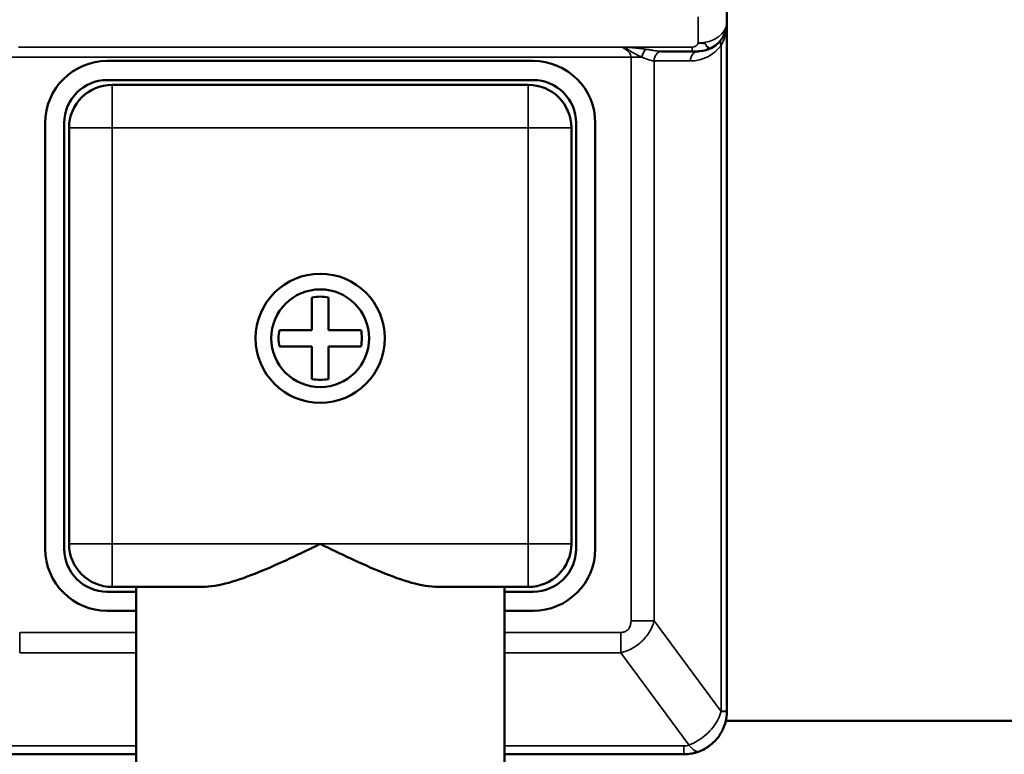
# Model space of a CAD drawing. Header units: inches. Extents: x 1 to 271, y 5 to 171.
# Tile 40 of 256: x 47.29 to 49.35, y 96.02 to 97.56. Entities that reach past the tile are written whole.
import ezdxf

# ---------------------------------------------------------------- set-up
doc = ezdxf.new("R2010")
doc.units = ezdxf.units.IN
doc.header["$LTSCALE"] = 8
doc.header["$MEASUREMENT"] = 0
for name, color, linetype, lineweight in [('Dimension (ANSI)', 7, 'Continuous', 25), ('Visible (ANSI)', 7, 'Continuous', 50), ('Visible Narrow (ANSI)', 7, 'Continuous', 35)]:
    doc.layers.add(name, color=color, linetype=linetype, lineweight=lineweight)
doc.styles.add('Dimension Text', font='tahoma.ttf')
doc.dimstyles.new('Dual Dimension', dxfattribs={"dimscale": 8, "dimtxt": 0.12, "dimasz": 0.098425, "dimexe": 0.125, "dimexo": 0.0625, "dimgap": 0.031496, "dimtad": 0, "dimtih": 1, "dimtoh": 1, "dimrnd": 1e-08, "dimzin": 4, "dimdsep": 46, "dimtxsty": 'Dimension Text', "dimcen": 0.09, "dimdle": 0.393701, "dimclrd": 256, "dimclre": 256, "dimclrt": 256, "dimadec": 0, "dimazin": 1, "dimtfac": 1, "dimtofl": 0, "dimtmove": 0, "dimatfit": 3, "dimfxl": 1, "dimtolj": 1, "dimtzin": 4, "dimlwd": -1, "dimlwe": -1, "dimarcsym": 0})

# ---------------------------------------------------------------- blocks, each defined once
blk = doc.blocks.new('*D13')
at = {"layer": 'Defpoints', "color": 0, "transparency": 16777216}
for p in [(72.3326, 121.6706), (17.7607, 87.0916), (44.4226, 87.0916)]:
    blk.add_point(p, dxfattribs=at)
at = {"layer": 'Dimension (ANSI)', "transparency": 16777216}
for p, q in [((71.8326, 121.6706), (16.7607, 121.6706)), ((17.7607, 120.8832), (17.7607, 106.5363)), ((17.7607, 87.879), (17.7607, 102.2259)), ((43.9226, 87.0916), (16.7607, 87.0916))]:
    blk.add_line(p, q, dxfattribs=at)
for points in [[(17.6295, 120.8832), (17.8919, 120.8832), (17.7607, 121.6706)], [(17.6295, 87.879), (17.8919, 87.879), (17.7607, 87.0916)]]:
    blk.add_solid(points, dxfattribs=at)
at = {"layer": 'Dimension (ANSI)', "transparency": 16777216, "insert": (17.7607, 104.3811), "char_height": 0.96, "attachment_point": 5, "style": 'Dimension Text'}
blk.add_mtext('\\A1;{\\H3.0x;(}\\S34.58^ 878.3 mm;{\\H3.0x;)}', dxfattribs=at)

msp = doc.modelspace()

# ---------------------------------------------------------------- linework, layer by layer
at = {"layer": 'Visible (ANSI)'}
for p, q in [((48.7726, 97.6064), (48.7726, 97.5516)), ((48.7726, 97.5516), (48.7726, 96.1116)), ((48.6366, 97.4916), (48.7001, 97.4916)), ((48.7126, 97.4916), (48.7001, 97.4916)), ((48.3676, 97.4716), (47.4776, 97.4716)), ((47.4776, 97.4316), (48.3676, 97.4316)), ((48.3576, 97.4216), (47.4876, 97.4216)), ((47.3476, 97.3416), (47.3476, 96.4516)), ((47.3876, 96.4516), (47.3876, 97.3416)), ((47.3976, 97.3316), (47.3976, 96.4616)), ((48.4476, 96.4616), (48.4476, 97.3316)), ((48.4576, 97.3416), (48.4576, 96.4516)), ((48.4976, 96.4516), (48.4976, 97.3416)), ((47.9054, 96.9088), (47.9054, 96.9769)), ((47.9398, 96.9769), (47.9398, 96.9088)), ((47.8373, 96.9088), (47.9054, 96.9088)), ((47.9398, 96.9088), (48.0079, 96.9088)), ((47.9054, 96.8744), (47.8373, 96.8744)), ((47.9054, 96.8063), (47.9054, 96.8744)), ((48.0079, 96.8744), (47.9398, 96.8744)), ((47.9398, 96.8744), (47.9398, 96.8063)), ((47.5376, 96.3616), (47.4776, 96.3616)), ((47.4876, 96.3716), (47.6752, 96.3716)), ((47.5376, 96.3716), (47.5376, 95.8716)), ((48.1699, 96.3716), (48.3576, 96.3716)), ((48.3076, 96.3716), (48.3076, 95.8716)), ((48.3676, 96.3616), (48.3076, 96.3616)), ((47.4776, 96.3216), (47.5376, 96.3216)), ((48.3076, 96.3216), (48.3676, 96.3216)), ((48.7703, 96.0916), (49.4476, 96.0916)), ((47.5376, 96.0216), (47.1626, 96.0216)), ((48.6826, 96.0216), (48.3076, 96.0216)), ((48.7146, 96.0275), (48.7146, 96.0275))]:
    msp.add_line(p, q, dxfattribs=at)
for radius in [0.135, 0.1022]:
    msp.add_circle((47.9226, 96.8916), radius, dxfattribs=at)
for centre, radius, start, end in [((48.7126, 97.5516), 0.06, 275.5818, 0), ((47.4776, 97.3416), 0.13, 90, 180), ((48.3676, 97.3416), 0.13, 0, 90), ((47.4776, 97.3416), 0.09, 90, 180), ((48.3676, 97.3416), 0.09, 0, 90), ((47.4876, 97.3316), 0.09, 90, 180), ((48.3576, 97.3316), 0.09, 0, 90), ((47.9226, 96.8916), 0.087, 78.6025, 101.3975), ((47.9226, 96.8916), 0.087, 168.6025, 191.3975), ((47.9226, 96.8916), 0.087, 348.6025, 11.3975), ((47.9226, 96.8916), 0.087, 258.6025, 281.3975), ((47.4776, 96.4516), 0.13, 180, 270), ((47.4776, 96.4516), 0.09, 180, 270), ((47.4876, 96.4616), 0.09, 180, 270), ((48.3576, 96.4616), 0.09, 270, 0), ((48.3676, 96.4516), 0.13, 270, 0), ((48.3676, 96.4516), 0.09, 270, 0), ((48.6826, 96.1116), 0.09, 290.8546, 290.8552)]:
    msp.add_arc(centre, radius, start, end, dxfattribs=at)
msp.add_ellipse((48.6932, 96.0835), major_axis=(0.0214, -0.0561), ratio=0.335348, start_param=6.282907, end_param=6.283203, dxfattribs=at)
for points in [[(48.7126, 97.4916), (48.7137, 97.4916), (48.7148, 97.4916), (48.7159, 97.4917)], [(48.7706, 96.093), (48.7703, 96.0916), (48.77, 96.0903), (48.7697, 96.0889)], [(48.7495, 96.0514), (48.7461, 96.0477), (48.7424, 96.0442), (48.7385, 96.0411)], [(48.6989, 96.0231), (48.6935, 96.0221), (48.688, 96.0216), (48.6826, 96.0216)], [(48.7068, 96.0249), (48.7041, 96.0242), (48.7015, 96.0236), (48.6989, 96.0231)], [(48.7146, 96.0275), (48.712, 96.0265), (48.7094, 96.0256), (48.7068, 96.0249)]]:
    msp.add_open_spline(points, degree=3, dxfattribs=at)
for points, knots in [([(47.9226, 96.4616), (47.8811, 96.4415), (47.8364, 96.4197), (47.751, 96.385), (47.7105, 96.3716), (47.6752, 96.3716)], [0, 0, 0, 0, 0.3511506, 0.3511506, 0.7023011, 0.7023011, 0.7023011, 0.7023011]), ([(48.1699, 96.3716), (48.1346, 96.3716), (48.0941, 96.385), (48.0087, 96.4197), (47.964, 96.4415), (47.9226, 96.4616)], [1.5187333, 1.5187333, 1.5187333, 1.5187333, 1.8698839, 1.8698839, 2.2210344, 2.2210344, 2.2210344, 2.2210344]), ([(48.7725, 96.1106), (48.7725, 96.1065), (48.7722, 96.1024), (48.7714, 96.0972), (48.7712, 96.0961), (48.7709, 96.0944), (48.7708, 96.0937), (48.7706, 96.093)], [0, 0, 0, 0, 0.115517, 0.115517, 0.1458272, 0.1458272, 0.1654898, 0.1654898, 0.1654898, 0.1654898]), ([(48.7726, 96.1116), (48.7726, 96.1114), (48.7726, 96.1111), (48.7725, 96.1108), (48.7725, 96.1106)], [0.0004063, 0.0004063, 0.0004063, 0.0004063, 0.5, 0.9835193, 0.9835193, 0.9835193, 0.9835193]), ([(48.7697, 96.0889), (48.7685, 96.0844), (48.767, 96.08), (48.7645, 96.0742), (48.7638, 96.0728), (48.7627, 96.0706), (48.7623, 96.0698), (48.7589, 96.0635), (48.7553, 96.0581), (48.7506, 96.0526), (48.75, 96.052), (48.7495, 96.0514)], [0.2040848, 0.2040848, 0.2040848, 0.2040848, 0.3329763, 0.3329763, 0.377091, 0.377091, 0.4, 0.4, 0.5755117, 0.5755117, 0.598858, 0.598858, 0.598858, 0.598858]), ([(48.7385, 96.0411), (48.7368, 96.0397), (48.735, 96.0384), (48.732, 96.0363), (48.7308, 96.0356), (48.7254, 96.0323), (48.721, 96.0301), (48.7159, 96.028), (48.7152, 96.0277), (48.7146, 96.0275)], [0.737275, 0.737275, 0.737275, 0.737275, 0.8, 0.8, 0.8394261, 0.8394261, 0.9798757, 0.9798757, 1, 1, 1, 1])]:
    msp.add_open_spline(points, degree=3, knots=knots, dxfattribs=at)
at = {"layer": 'Visible Narrow (ANSI)'}
for p, q in [((48.7126, 97.564), (48.7126, 97.5091)), ((47.2923, 97.5004), (48.5528, 97.5004)), ((48.5528, 97.5004), (48.7001, 97.5004)), ((48.7001, 97.5004), (48.7001, 97.4916)), ((48.7608, 97.504), (48.7608, 96.1116)), ((47.2728, 97.4791), (48.5723, 97.4791)), ((48.5723, 97.4791), (48.595, 97.4791)), ((48.5723, 96.301), (48.5723, 97.4791)), ((48.6205, 96.301), (48.6205, 97.4716)), ((48.6965, 97.4716), (48.6205, 97.4716)), ((47.4876, 97.4216), (47.4876, 97.3316)), ((48.3576, 97.4216), (48.3576, 97.3316)), ((47.3976, 97.3316), (47.4876, 97.3316)), ((48.3576, 97.3316), (47.4876, 97.3316)), ((47.4876, 97.3316), (47.4876, 96.4616)), ((48.4476, 97.3316), (48.3576, 97.3316)), ((48.3576, 96.4616), (48.3576, 97.3316)), ((47.3976, 96.4616), (47.4876, 96.4616)), ((47.4876, 96.4616), (47.9226, 96.4616)), ((47.4876, 96.3716), (47.4876, 96.4616)), ((47.9226, 96.4616), (48.3576, 96.4616)), ((48.4476, 96.4616), (48.3576, 96.4616)), ((48.3576, 96.3716), (48.3576, 96.4616)), ((48.6205, 96.301), (48.5723, 96.301)), ((48.7608, 96.1114), (48.6205, 96.301)), ((47.2944, 96.2764), (47.5376, 96.2764)), ((47.2944, 96.234), (47.2944, 96.2764)), ((48.3076, 96.2764), (48.5507, 96.2764)), ((48.5507, 96.234), (48.5507, 96.2764)), ((47.2944, 96.234), (47.5376, 96.234)), ((48.3076, 96.234), (48.5507, 96.234)), ((48.6932, 96.0411), (48.5507, 96.234)), ((48.7608, 96.1116), (48.7726, 96.1116)), ((47.5376, 96.0391), (47.1626, 96.0391)), ((48.6826, 96.0391), (48.3076, 96.0391)), ((48.6826, 96.0391), (48.6826, 96.0216))]:
    msp.add_line(p, q, dxfattribs=at)
for centre, major_axis, ratio, start_param, end_param in [((48.7126, 97.5516), (0.06, 0), 0.707107, 4.712389, 6.283185), ((48.7769, 97.504), (-0.0161, 0.0119), 0.626679, 6.283182, 7.150726), ((48.6026, 97.4791), (-0.0049, -0.0194), 0.368853, 3.747248, 4.806337), ((48.6965, 97.5515), (0.0736, 0.0314), 0.999685, 4.308839, 5.243422), ((48.6366, 97.4716), (0, 0.02), 0.80377, 6.282234, 7.85303), ((48.7126, 97.4716), (0, 0.02), 0.804176, 0, 1.570796), ((48.7126, 96.1113), (0.06, -0.0006), 0.014547, 0.000048, 0.636732), ((48.6785, 96.091), (0.0096, -0.0514), 0.756247, 6.143874, 6.419511), ((48.6932, 96.0835), (0.0214, -0.0561), 0.335348, 5.434265, 6.282907)]:
    msp.add_ellipse(centre, major_axis=major_axis, ratio=ratio, start_param=start_param, end_param=end_param, dxfattribs=at)
for points, knots in [([(48.7726, 97.5516), (48.7726, 97.5482), (48.7724, 97.5446), (48.772, 97.541), (48.7719, 97.5402), (48.7719, 97.5394), (48.7718, 97.5387), (48.7714, 97.5357), (48.7709, 97.5326), (48.7702, 97.5294), (48.7699, 97.5278), (48.7695, 97.5261), (48.769, 97.5245), (48.7684, 97.5221), (48.7676, 97.5196), (48.7667, 97.5171), (48.7658, 97.5145), (48.7647, 97.5118), (48.7634, 97.5091), (48.7626, 97.5074), (48.7618, 97.5057), (48.7608, 97.504)], [0, 0, 0, 0, 0.25, 0.25, 0.25, 0.3011966, 0.3011966, 0.3011966, 0.5, 0.5, 0.5, 0.602422, 0.602422, 0.602422, 0.75, 0.75, 0.75, 0.9030827, 0.9030827, 0.9030827, 0.9999927, 0.9999927, 0.9999927, 0.9999927]), ([(48.5723, 97.4791), (48.5723, 97.4809), (48.5716, 97.4842), (48.5691, 97.4886), (48.5656, 97.4924), (48.5615, 97.4956), (48.5571, 97.4983), (48.5542, 97.4997), (48.5528, 97.5004)], [0.000005, 0.000005, 0.000005, 0.000005, 0.1666667, 0.3333333, 0.5, 0.6666667, 0.8333333, 1, 1, 1, 1]), ([(48.595, 97.4791), (48.5931, 97.48), (48.589, 97.482), (48.5817, 97.4858), (48.5737, 97.4907), (48.5642, 97.4959), (48.5568, 97.499), (48.5528, 97.5004)], [0.000005, 0.000005, 0.000005, 0.000005, 0.2, 0.4, 0.6, 0.8, 1, 1, 1, 1]), ([(48.6366, 97.4916), (48.6352, 97.4916), (48.6336, 97.4916), (48.6319, 97.4918), (48.6301, 97.4919), (48.6281, 97.4921), (48.626, 97.4924), (48.6239, 97.4927), (48.6217, 97.493), (48.6193, 97.4934), (48.6191, 97.4934), (48.619, 97.4934), (48.6188, 97.4935), (48.6166, 97.4938), (48.6142, 97.4942), (48.6116, 97.4947), (48.6113, 97.4947), (48.611, 97.4948), (48.6106, 97.4948), (48.6081, 97.4952), (48.6055, 97.4957), (48.6026, 97.4961)], [0, 0, 0, 0, 0.1945943, 0.1945943, 0.1945943, 0.4, 0.4, 0.4, 0.6, 0.6, 0.6, 0.6129016, 0.6129016, 0.6129016, 0.8, 0.8, 0.8, 0.8220003, 0.8220003, 0.8220003, 0.9999987, 0.9999987, 0.9999987, 0.9999987]), ([(48.7159, 97.4917), (48.7161, 97.4917), (48.7163, 97.4917), (48.7179, 97.4918), (48.7193, 97.4919), (48.7209, 97.4922), (48.721, 97.4922), (48.7229, 97.4925), (48.7245, 97.4928), (48.727, 97.4935), (48.7279, 97.4938), (48.7295, 97.4945), (48.7299, 97.4948), (48.7308, 97.4956), (48.7312, 97.496), (48.7324, 97.497), (48.7332, 97.4976), (48.7347, 97.499), (48.7354, 97.4998), (48.7349, 97.5006), (48.734, 97.5007), (48.7321, 97.5011), (48.7312, 97.5013), (48.7304, 97.5017), (48.7303, 97.5018), (48.7296, 97.5023), (48.7295, 97.503), (48.7293, 97.5046), (48.7292, 97.5055), (48.7287, 97.5063), (48.7286, 97.5063), (48.7279, 97.5071), (48.7268, 97.5075), (48.7241, 97.5081), (48.7226, 97.5082), (48.7195, 97.5086), (48.718, 97.5087), (48.7151, 97.5089), (48.7139, 97.509), (48.7126, 97.5091)], [0.047428, 0.047428, 0.047428, 0.047428, 0.0550774, 0.0550774, 0.1167912, 0.1167912, 0.125, 0.125, 0.1966307, 0.1966307, 0.25, 0.25, 0.3212979, 0.3212979, 0.375, 0.375, 0.4296114, 0.4296114, 0.5, 0.5, 0.5625, 0.5625, 0.6147333, 0.6147333, 0.625, 0.625, 0.6820564, 0.6820564, 0.7418805, 0.7418805, 0.75, 0.75, 0.8151637, 0.8151637, 0.875, 0.875, 0.9462664, 0.9462664, 1, 1, 1, 1]), ([(48.6205, 97.4716), (48.6195, 97.4716), (48.6183, 97.4717), (48.617, 97.4719), (48.6157, 97.4721), (48.6142, 97.4725), (48.6126, 97.473), (48.611, 97.4734), (48.6094, 97.474), (48.6076, 97.4746), (48.6074, 97.4746), (48.6073, 97.4747), (48.6072, 97.4747), (48.6055, 97.4753), (48.6037, 97.476), (48.6018, 97.4767), (48.6015, 97.4768), (48.6013, 97.4769), (48.6011, 97.477), (48.5992, 97.4777), (48.5972, 97.4784), (48.595, 97.4791)], [0, 0, 0, 0, 0.195191, 0.195191, 0.195191, 0.4, 0.4, 0.4, 0.6, 0.6, 0.6, 0.613194, 0.613194, 0.613194, 0.8, 0.8, 0.8, 0.822149, 0.822149, 0.822149, 1, 1, 1, 1]), ([(48.5507, 96.2764), (48.5515, 96.2764), (48.5523, 96.2765), (48.5542, 96.2766), (48.5553, 96.2768), (48.5572, 96.2773), (48.5581, 96.2776), (48.56, 96.2783), (48.5611, 96.2788), (48.563, 96.28), (48.5638, 96.2806), (48.5656, 96.2822), (48.5665, 96.2831), (48.5681, 96.2852), (48.5687, 96.2862), (48.57, 96.2886), (48.5705, 96.2901), (48.5714, 96.2929), (48.5717, 96.2942), (48.5722, 96.2973), (48.5723, 96.2991), (48.5723, 96.301)], [0, 0, 0, 0, 0.088553, 0.088553, 0.2, 0.2, 0.289556, 0.289556, 0.4, 0.4, 0.489535, 0.489535, 0.6, 0.6, 0.689597, 0.689597, 0.8, 0.8, 0.891107, 0.891107, 1, 1, 1, 1]), ([(48.5507, 96.234), (48.5547, 96.2349), (48.559, 96.2362), (48.5642, 96.2382), (48.5649, 96.2384), (48.5699, 96.2405), (48.5744, 96.2427), (48.5799, 96.2461), (48.5809, 96.2468), (48.5859, 96.2501), (48.5898, 96.2531), (48.5951, 96.258), (48.5966, 96.2595), (48.6014, 96.2645), (48.6045, 96.2682), (48.6089, 96.2745), (48.6104, 96.2769), (48.6153, 96.2856), (48.618, 96.2922), (48.6202, 96.2998), (48.6204, 96.3004), (48.6205, 96.301)], [0.0000028, 0.0000028, 0.0000028, 0.0000028, 0.1724192, 0.1724192, 0.2, 0.2, 0.3622205, 0.3622205, 0.4, 0.4, 0.5410929, 0.5410929, 0.6, 0.6, 0.7274474, 0.7274474, 0.8, 0.8, 0.9840832, 0.9840832, 1, 1, 1, 1]), ([(48.7608, 96.1114), (48.7594, 96.106), (48.7552, 96.095), (48.7445, 96.0781), (48.73, 96.0626), (48.7124, 96.0497), (48.6997, 96.0435), (48.6932, 96.0411)], [0.0001649, 0.0001649, 0.0001649, 0.0001649, 0.2, 0.4, 0.6, 0.8, 0.9999965, 0.9999965, 0.9999965, 0.9999965])]:
    msp.add_open_spline(points, degree=3, knots=knots, dxfattribs=at)
for points in [[(48.6026, 97.4961), (48.6005, 97.4964), (48.5959, 97.4971), (48.5883, 97.4981), (48.5803, 97.4989), (48.5718, 97.4995), (48.5628, 97.4999), (48.5562, 97.5002), (48.5528, 97.5004)], [(48.7126, 97.5091), (48.7124, 97.5049), (48.7062, 97.5004), (48.7001, 97.5004)]]:
    msp.add_open_spline(points, degree=3, dxfattribs=at)

# ---------------------------------------------------------------- dimensions: what is measured, and where the dimension line sits
at = {"layer": 'Dimension (ANSI)'}
dim = msp.add_linear_dim(base=(17.7607, 87.0916), p1=(72.3326, 121.6706), p2=(44.4226, 87.0916), angle=90, text='{\\H3.0x;(}\\S<>^ 878.3 mm;{\\H3.0x;)}', dimstyle='Dual Dimension', override={"dimgap": 0.031496, "dimdec": 2, "dimpost": '\\X', "dimtol": 0, "dimlim": 0, "dimtp": 0, "dimtm": 0, "dimtdec": 2, "dimatfit": 1}, dxfattribs=at)
dim.commit()
dim.dimension.update_dxf_attribs({"geometry": '*D13', "text_midpoint": (17.7607, 104.3811), "dimtype": 160})

doc.saveas('drawing.dxf')
